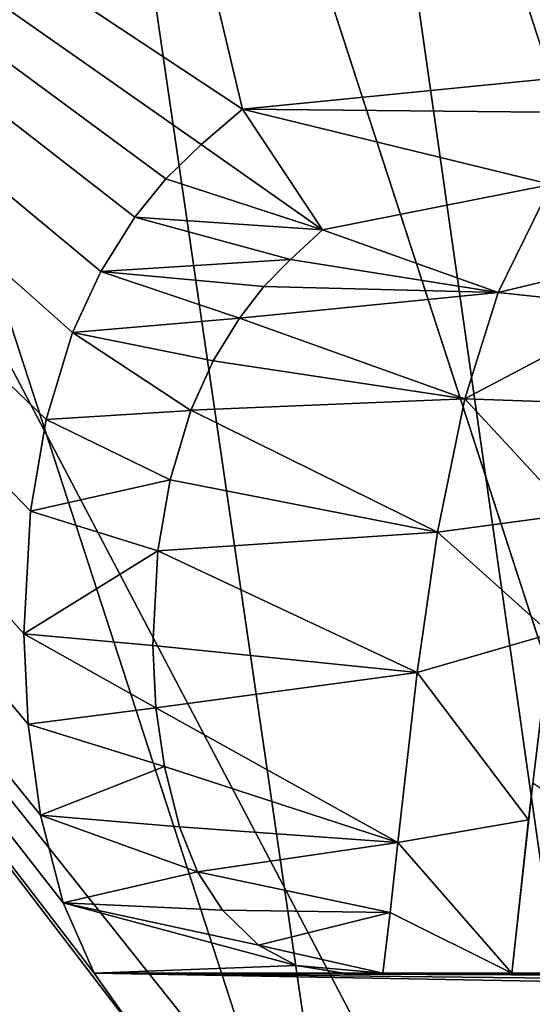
# Model space of a CAD drawing. Header units: millimetres. Extents: x -50 to 50, y -120 to 419.
# Tile 164 of 241: x -16.98 to -15.53, y 294.4 to 297.18. Entities that reach past the tile are written whole.
import ezdxf

# ---------------------------------------------------------------- set-up
doc = ezdxf.new("R2010")
doc.units = ezdxf.units.MM
doc.header["$LTSCALE"] = 81.481481
for name, color, linetype in [('117', 7, 'CONTINUOUS'), ('118', 7, 'CONTINUOUS'), ('119', 7, 'CONTINUOUS'), ('133', 7, 'CONTINUOUS'), ('135', 7, 'CONTINUOUS'), ('139', 7, 'CONTINUOUS'), ('141', 7, 'CONTINUOUS'), ('142', 7, 'CONTINUOUS'), ('146', 7, 'CONTINUOUS'), ('147', 7, 'CONTINUOUS'), ('149', 7, 'CONTINUOUS'), ('151', 7, 'CONTINUOUS'), ('153', 7, 'CONTINUOUS'), ('156', 7, 'CONTINUOUS'), ('158', 7, 'CONTINUOUS'), ('159', 7, 'CONTINUOUS'), ('2003', 7, 'CONTINUOUS'), ('2004', 7, 'CONTINUOUS'), ('2005', 7, 'CONTINUOUS'), ('2008', 7, 'CONTINUOUS'), ('2010', 7, 'CONTINUOUS'), ('2088', 7, 'CONTINUOUS'), ('2089', 7, 'CONTINUOUS'), ('2090', 7, 'CONTINUOUS'), ('2091', 7, 'CONTINUOUS'), ('2092', 7, 'CONTINUOUS'), ('2093', 7, 'CONTINUOUS'), ('2094', 7, 'CONTINUOUS'), ('2095', 7, 'CONTINUOUS'), ('2096', 7, 'CONTINUOUS'), ('2097', 7, 'CONTINUOUS'), ('2098', 7, 'CONTINUOUS'), ('2099', 7, 'CONTINUOUS'), ('2100', 7, 'CONTINUOUS'), ('2101', 7, 'CONTINUOUS'), ('2102', 7, 'CONTINUOUS'), ('2103', 7, 'CONTINUOUS'), ('2104', 7, 'CONTINUOUS'), ('2105', 7, 'CONTINUOUS'), ('2106', 7, 'CONTINUOUS'), ('2107', 7, 'CONTINUOUS'), ('2108', 7, 'CONTINUOUS'), ('2133', 7, 'CONTINUOUS'), ('2134', 7, 'CONTINUOUS'), ('2343', 7, 'CONTINUOUS'), ('2344', 7, 'CONTINUOUS'), ('2381', 7, 'CONTINUOUS'), ('2382', 7, 'CONTINUOUS'), ('2385', 7, 'CONTINUOUS'), ('2425', 7, 'CONTINUOUS')]:
    doc.layers.add(name, color=color, linetype=linetype)

msp = doc.modelspace()

# ---------------------------------------------------------------- linework, layer by layer
at = {"layer": '117', "linetype": 'CONTINUOUS'}
for points in [[(-16.9894, 287.6565), (-21, 300), (-13.3083, 290.3309), (-16.9894, 287.6565)], [(-13.3083, 290.3309), (-21, 300), (-16.45, 300), (-13.3083, 290.3309)]]:
    msp.add_3dface(points, dxfattribs=at)
at = {"layer": '118', "linetype": 'CONTINUOUS'}
for points in [[(-16.25, 300, 2.3), (-13.1465, 290.4485, 2.3), (-16.25, 300, 0.2), (-16.25, 300, 2.3)], [(-16.25, 300, 0.2), (-13.1465, 290.4485, 2.3), (-13.1465, 290.4485, 0.2), (-16.25, 300, 0.2)]]:
    msp.add_3dface(points, dxfattribs=at)
at = {"layer": '119', "linetype": 'CONTINUOUS'}
msp.add_3dface([(-20.5, 300, 2.5), (-17.1916, 287.5096, 2.5), (-16.5848, 287.9504, 2.5), (-20.5, 300, 2.5)], dxfattribs=at)
at = {"layer": '133', "linetype": 'CONTINUOUS'}
for points in [[(-16.25, 300, 2.3), (-16.45, 300, 2.5), (-13.3083, 290.3309, 2.5), (-16.25, 300, 2.3)], [(-13.1465, 290.4485, 2.3), (-16.25, 300, 2.3), (-13.3083, 290.3309, 2.5), (-13.1465, 290.4485, 2.3)]]:
    msp.add_3dface(points, dxfattribs=at)
at = {"layer": '135', "linetype": 'CONTINUOUS'}
for points in [[(-13.3083, 290.3309), (-16.45, 300), (-13.1465, 290.4485, 0.2), (-13.3083, 290.3309)], [(-16.45, 300), (-16.25, 300, 0.2), (-13.1465, 290.4485, 0.2), (-16.45, 300)]]:
    msp.add_3dface(points, dxfattribs=at)
at = {"layer": '139', "linetype": 'CONTINUOUS'}
for points in [[(-20.8, 300, 37.5), (-16.8275, 287.774, 37.5), (-19.2, 300, 37.5), (-20.8, 300, 37.5)], [(-19.2, 300, 37.5), (-16.8275, 287.774, 37.5), (-15.5331, 288.7145, 37.5), (-19.2, 300, 37.5)]]:
    msp.add_3dface(points, dxfattribs=at)
at = {"layer": '141', "linetype": 'CONTINUOUS'}
for points in [[(-13.3083, 290.3309, 2.5), (-16.45, 300, 2.5), (-12.9444, 290.5956, 2.5), (-13.3083, 290.3309, 2.5)], [(-16.45, 300, 2.5), (-16, 300, 2.5), (-12.9444, 290.5956, 2.5), (-16.45, 300, 2.5)]]:
    msp.add_3dface(points, dxfattribs=at)
at = {"layer": '142', "linetype": 'CONTINUOUS'}
for points in [[(-12.9444, 290.5956, 2.5), (-16, 300, 2.5), (-12.9443, 290.5954), (-12.9444, 290.5956, 2.5)], [(-16, 300, 2.5), (-16, 300), (-12.9443, 290.5954), (-16, 300, 2.5)]]:
    msp.add_3dface(points, dxfattribs=at)
at = {"layer": '146', "linetype": 'CONTINUOUS'}
for points in [[(-19, 300, 6.8), (-19, 300, 37.3), (-15.3713, 288.8321, 37.3), (-19, 300, 6.8)], [(-15.3713, 288.8321, 6.8), (-19, 300, 6.8), (-15.3713, 288.8321, 37.3), (-15.3713, 288.8321, 6.8)]]:
    msp.add_3dface(points, dxfattribs=at)
at = {"layer": '147', "linetype": 'CONTINUOUS'}
for points in [[(-18.2, 300, 6), (-14.7246, 289.303, 6), (-16.25, 300, 6), (-18.2, 300, 6)], [(-16.25, 300, 6), (-14.7246, 289.303, 6), (-13.1466, 290.4486, 6), (-16.25, 300, 6)]]:
    msp.add_3dface(points, dxfattribs=at)
at = {"layer": '149', "linetype": 'CONTINUOUS'}
for points in [[(-19, 300, 6.8), (-15.3713, 288.8321, 6.8), (-18.7657, 300, 6.2343), (-19, 300, 6.8)], [(-15.3713, 288.8321, 6.8), (-16.2516, 290.6172, 6.2343), (-18.7657, 300, 6.2343), (-15.3713, 288.8321, 6.8)], [(-16.2516, 290.6172, 6.2343), (-18.2, 300, 6), (-18.7657, 300, 6.2343), (-16.2516, 290.6172, 6.2343)], [(-14.7246, 289.303, 6), (-18.2, 300, 6), (-16.2516, 290.6172, 6.2343), (-14.7246, 289.303, 6)]]:
    msp.add_3dface(points, dxfattribs=at)
at = {"layer": '151', "linetype": 'CONTINUOUS'}
msp.add_3dface([(-16.9893, 287.6565, 37.3), (-16.8275, 287.774, 37.5), (-20.8, 300, 37.5), (-16.9893, 287.6565, 37.3)], dxfattribs=at)
at = {"layer": '153', "linetype": 'CONTINUOUS'}
for points in [[(-19.2, 300, 37.5), (-15.5331, 288.7145, 37.5), (-19, 300, 37.3), (-19.2, 300, 37.5)], [(-19, 300, 37.3), (-15.5331, 288.7145, 37.5), (-15.3713, 288.8321, 37.3), (-19, 300, 37.3)]]:
    msp.add_3dface(points, dxfattribs=at)
at = {"layer": '156', "linetype": 'CONTINUOUS'}
for points in [[(-20.5, 300, 2.5), (-16.5848, 287.9504, 2.5), (-21, 300, 3), (-20.5, 300, 2.5)], [(-21, 300, 3), (-16.5848, 287.9504, 2.5), (-16.9893, 287.6565, 3), (-21, 300, 3)]]:
    msp.add_3dface(points, dxfattribs=at)
at = {"layer": '158', "linetype": 'CONTINUOUS'}
msp.add_3dface([(-14.25, 300, 4), (-16.25, 300, 6), (-13.1466, 290.4486, 6), (-14.25, 300, 4)], dxfattribs=at)
at = {"layer": '159', "linetype": 'CONTINUOUS'}
for points in [[(-12.9443, 290.5954), (-16, 300), (-11.5285, 291.6241), (-12.9443, 290.5954)], [(-16, 300), (-14.25, 300), (-11.5285, 291.6241), (-16, 300)]]:
    msp.add_3dface(points, dxfattribs=at)
at = {"layer": '2003', "linetype": 'CONTINUOUS'}
for points in [[(-17, 300, 4), (-17, 300, 2.5), (-13.7533, 290.0076, 2.5), (-17, 300, 4)], [(-13.7533, 290.0077, 4), (-17, 300, 4), (-13.7533, 290.0076, 2.5), (-13.7533, 290.0077, 4)]]:
    msp.add_3dface(points, dxfattribs=at)
at = {"layer": '2004', "linetype": 'CONTINUOUS'}
for points in [[(-17, 300, 4), (-13.7533, 290.0077, 4), (-19, 300, 4), (-17, 300, 4)], [(-19, 300, 4), (-13.7533, 290.0077, 4), (-15.3714, 288.8322, 4), (-19, 300, 4)]]:
    msp.add_3dface(points, dxfattribs=at)
at = {"layer": '2005', "linetype": 'CONTINUOUS'}
for points in [[(-19, 300, 4), (-15.3714, 288.8322, 4), (-19, 300, 2.5), (-19, 300, 4)], [(-19, 300, 2.5), (-15.3714, 288.8322, 4), (-15.3713, 288.8321, 2.5), (-19, 300, 2.5)]]:
    msp.add_3dface(points, dxfattribs=at)
at = {"layer": '2008', "linetype": 'CONTINUOUS'}
for points in [[(-17, 300, 2.5), (-19, 300, 2.5), (-15.3713, 288.8321, 2.5), (-17, 300, 2.5)], [(-13.7533, 290.0076, 2.5), (-17, 300, 2.5), (-15.3713, 288.8321, 2.5), (-13.7533, 290.0076, 2.5)]]:
    msp.add_3dface(points, dxfattribs=at)
at = {"layer": '2010', "linetype": 'CONTINUOUS'}
for points in [[(-19.0125, 286.1879, 71), (23.5, 300, 71), (-23.5, 300, 71), (-19.0125, 286.1879, 71)], [(19.0125, 286.1879, 71), (23.5, 300, 71), (-19.0125, 286.1879, 71), (19.0125, 286.1879, 71)]]:
    msp.add_3dface(points, dxfattribs=at)
at = {"layer": '2088', "linetype": 'CONTINUOUS'}
for points in [[(-16.6376, 294.3025, 69), (-16.7675, 294.4859, 69), (-16.6376, 294.3025, 68.5), (-16.6376, 294.3025, 69)], [(-16.6376, 294.3025, 68.5), (-16.7675, 294.4859, 69), (-16.7675, 294.4859, 68.5), (-16.6376, 294.3025, 68.5)]]:
    msp.add_3dface(points, dxfattribs=at)
at = {"layer": '2089', "linetype": 'CONTINUOUS'}
for points in [[(-16.8546, 294.6845, 69), (-16.9188, 294.9311, 69), (-16.8546, 294.6844, 68.5), (-16.8546, 294.6845, 69)], [(-16.8546, 294.6844, 68.5), (-16.9188, 294.9311, 69), (-16.9188, 294.9311, 68.5), (-16.8546, 294.6844, 68.5)], [(-16.7675, 294.4859, 68.5), (-16.7675, 294.4859, 69), (-16.8546, 294.6845, 69), (-16.7675, 294.4859, 68.5)], [(-16.7675, 294.4859, 68.5), (-16.8546, 294.6845, 69), (-16.8546, 294.6844, 68.5), (-16.7675, 294.4859, 68.5)]]:
    msp.add_3dface(points, dxfattribs=at)
at = {"layer": '2090', "linetype": 'CONTINUOUS'}
for points in [[(-16.954, 295.1879, 69), (-16.9656, 295.4433, 69), (-16.954, 295.1879, 68.5), (-16.954, 295.1879, 69)], [(-16.954, 295.1879, 68.5), (-16.9656, 295.4433, 69), (-16.9656, 295.4433, 68.5), (-16.954, 295.1879, 68.5)], [(-16.9188, 294.9311, 68.5), (-16.9188, 294.9311, 69), (-16.954, 295.1879, 69), (-16.9188, 294.9311, 68.5)], [(-16.9188, 294.9311, 68.5), (-16.954, 295.1879, 69), (-16.954, 295.1879, 68.5), (-16.9188, 294.9311, 68.5)]]:
    msp.add_3dface(points, dxfattribs=at)
at = {"layer": '2091', "linetype": 'CONTINUOUS'}
for points in [[(-16.9473, 295.7887, 69), (-16.9025, 296.0479, 69), (-16.9473, 295.7886, 68.5), (-16.9473, 295.7887, 69)], [(-16.9473, 295.7886, 68.5), (-16.9025, 296.0479, 69), (-16.9025, 296.0479, 68.5), (-16.9473, 295.7886, 68.5)], [(-16.9656, 295.4433, 68.5), (-16.9656, 295.4433, 69), (-16.9473, 295.7887, 69), (-16.9656, 295.4433, 68.5)], [(-16.9656, 295.4433, 68.5), (-16.9473, 295.7887, 69), (-16.9473, 295.7886, 68.5), (-16.9656, 295.4433, 68.5)]]:
    msp.add_3dface(points, dxfattribs=at)
at = {"layer": '2092', "linetype": 'CONTINUOUS'}
for points in [[(-16.8289, 296.2928, 69), (-16.749, 296.4655, 69), (-16.829, 296.2926, 68.5), (-16.8289, 296.2928, 69)], [(-16.829, 296.2926, 68.5), (-16.749, 296.4655, 69), (-16.749, 296.4655, 68.5), (-16.829, 296.2926, 68.5)], [(-16.9025, 296.0479, 68.5), (-16.9025, 296.0479, 69), (-16.8289, 296.2928, 69), (-16.9025, 296.0479, 68.5)], [(-16.9025, 296.0479, 68.5), (-16.8289, 296.2928, 69), (-16.829, 296.2926, 68.5), (-16.9025, 296.0479, 68.5)]]:
    msp.add_3dface(points, dxfattribs=at)
at = {"layer": '2093', "linetype": 'CONTINUOUS'}
for points in [[(-16.6526, 296.6185, 69), (-16.5653, 296.7266, 69), (-16.6527, 296.6183, 68.5), (-16.6526, 296.6185, 69)], [(-16.6527, 296.6183, 68.5), (-16.5653, 296.7266, 69), (-16.5653, 296.7266, 68.5), (-16.6527, 296.6183, 68.5)], [(-16.749, 296.4655, 68.5), (-16.749, 296.4655, 69), (-16.6526, 296.6185, 69), (-16.749, 296.4655, 68.5)], [(-16.749, 296.4655, 68.5), (-16.6526, 296.6185, 69), (-16.6527, 296.6183, 68.5), (-16.749, 296.4655, 68.5)]]:
    msp.add_3dface(points, dxfattribs=at)
at = {"layer": '2094', "linetype": 'CONTINUOUS'}
for points in [[(-16.4661, 296.8233, 69), (-16.3494, 296.9233, 69), (-16.4662, 296.8233, 68.5), (-16.4661, 296.8233, 69)], [(-16.4662, 296.8233, 68.5), (-16.3494, 296.9233, 69), (-16.3494, 296.9233, 68.5), (-16.4662, 296.8233, 68.5)], [(-16.5653, 296.7266, 68.5), (-16.5653, 296.7266, 69), (-16.4661, 296.8233, 69), (-16.5653, 296.7266, 68.5)], [(-16.5653, 296.7266, 68.5), (-16.4661, 296.8233, 69), (-16.4662, 296.8233, 68.5), (-16.5653, 296.7266, 68.5)]]:
    msp.add_3dface(points, dxfattribs=at)
at = {"layer": '2095', "linetype": 'CONTINUOUS'}
for points in [[(-16.3494, 296.9233, 68.5), (-16.3494, 296.9233, 69), (-16.1238, 296.5822, 68.5), (-16.3494, 296.9233, 68.5)], [(-16.1238, 296.5822, 68.5), (-16.3494, 296.9233, 69), (-16.1238, 296.5822, 69), (-16.1238, 296.5822, 68.5)]]:
    msp.add_3dface(points, dxfattribs=at)
at = {"layer": '2096', "linetype": 'CONTINUOUS'}
for points in [[(-16.1238, 296.5822, 68.5), (-16.2142, 296.4987, 69), (-16.2143, 296.4987, 68.5), (-16.1238, 296.5822, 68.5)], [(-16.1238, 296.5822, 68.5), (-16.1238, 296.5822, 69), (-16.2142, 296.4987, 69), (-16.1238, 296.5822, 68.5)], [(-16.2142, 296.4987, 69), (-16.2887, 296.4225, 69), (-16.2143, 296.4987, 68.5), (-16.2142, 296.4987, 69)], [(-16.2143, 296.4987, 68.5), (-16.2887, 296.4225, 69), (-16.2887, 296.4225, 68.5), (-16.2143, 296.4987, 68.5)]]:
    msp.add_3dface(points, dxfattribs=at)
at = {"layer": '2097', "linetype": 'CONTINUOUS'}
for points in [[(-16.2887, 296.4225, 68.5), (-16.3574, 296.3338, 69), (-16.3575, 296.3337, 68.5), (-16.2887, 296.4225, 68.5)], [(-16.2887, 296.4225, 68.5), (-16.2887, 296.4225, 69), (-16.3574, 296.3338, 69), (-16.2887, 296.4225, 68.5)], [(-16.3574, 296.3338, 69), (-16.4319, 296.2135, 69), (-16.3575, 296.3337, 68.5), (-16.3574, 296.3338, 69)], [(-16.3575, 296.3337, 68.5), (-16.4319, 296.2135, 69), (-16.4319, 296.2135, 68.5), (-16.3575, 296.3337, 68.5)]]:
    msp.add_3dface(points, dxfattribs=at)
at = {"layer": '2098', "linetype": 'CONTINUOUS'}
for points in [[(-16.4319, 296.2135, 68.5), (-16.4319, 296.2135, 69), (-16.4946, 296.0735, 69), (-16.4319, 296.2135, 68.5)], [(-16.4319, 296.2135, 68.5), (-16.4946, 296.0735, 69), (-16.4946, 296.0733, 68.5), (-16.4319, 296.2135, 68.5)], [(-16.4946, 296.0735, 69), (-16.553, 295.8779, 69), (-16.4946, 296.0733, 68.5), (-16.4946, 296.0735, 69)], [(-16.4946, 296.0733, 68.5), (-16.553, 295.8779, 69), (-16.553, 295.8779, 68.5), (-16.4946, 296.0733, 68.5)]]:
    msp.add_3dface(points, dxfattribs=at)
at = {"layer": '2099', "linetype": 'CONTINUOUS'}
for points in [[(-16.553, 295.8779, 68.5), (-16.553, 295.8779, 69), (-16.5883, 295.677, 69), (-16.553, 295.8779, 68.5)], [(-16.553, 295.8779, 68.5), (-16.5883, 295.677, 69), (-16.5883, 295.6768, 68.5), (-16.553, 295.8779, 68.5)], [(-16.5883, 295.677, 69), (-16.6025, 295.4102, 69), (-16.5883, 295.6768, 68.5), (-16.5883, 295.677, 69)], [(-16.5883, 295.6768, 68.5), (-16.6025, 295.4102, 69), (-16.6025, 295.4102, 68.5), (-16.5883, 295.6768, 68.5)]]:
    msp.add_3dface(points, dxfattribs=at)
at = {"layer": '2100', "linetype": 'CONTINUOUS'}
for points in [[(-16.6025, 295.4102, 68.5), (-16.6025, 295.4102, 69), (-16.5939, 295.2345, 69), (-16.6025, 295.4102, 68.5)], [(-16.6025, 295.4102, 68.5), (-16.5939, 295.2345, 69), (-16.5939, 295.2345, 68.5), (-16.6025, 295.4102, 68.5)], [(-16.5939, 295.2345, 69), (-16.5695, 295.0691, 69), (-16.5939, 295.2345, 68.5), (-16.5939, 295.2345, 69)], [(-16.5939, 295.2345, 68.5), (-16.5695, 295.0691, 69), (-16.5695, 295.0691, 68.5), (-16.5939, 295.2345, 68.5)]]:
    msp.add_3dface(points, dxfattribs=at)
at = {"layer": '2101', "linetype": 'CONTINUOUS'}
for points in [[(-16.5695, 295.0691, 68.5), (-16.5695, 295.0691, 69), (-16.5266, 294.8984, 69), (-16.5695, 295.0691, 68.5)], [(-16.5695, 295.0691, 68.5), (-16.5266, 294.8984, 69), (-16.5266, 294.8984, 68.5), (-16.5695, 295.0691, 68.5)], [(-16.5266, 294.8984, 69), (-16.4759, 294.772, 69), (-16.5266, 294.8984, 68.5), (-16.5266, 294.8984, 69)], [(-16.5266, 294.8984, 68.5), (-16.4759, 294.772, 69), (-16.4759, 294.772, 68.5), (-16.5266, 294.8984, 68.5)]]:
    msp.add_3dface(points, dxfattribs=at)
at = {"layer": '2102', "linetype": 'CONTINUOUS'}
for points in [[(-16.4759, 294.772, 68.5), (-16.4759, 294.772, 69), (-16.4059, 294.6639, 69), (-16.4759, 294.772, 68.5)], [(-16.4759, 294.772, 68.5), (-16.4059, 294.6639, 69), (-16.4059, 294.6639, 68.5), (-16.4759, 294.772, 68.5)], [(-16.4059, 294.6639, 69), (-16.304, 294.5646, 69), (-16.4059, 294.6639, 68.5), (-16.4059, 294.6639, 69)], [(-16.4059, 294.6639, 68.5), (-16.304, 294.5646, 69), (-16.304, 294.5646, 68.5), (-16.4059, 294.6639, 68.5)]]:
    msp.add_3dface(points, dxfattribs=at)
at = {"layer": '2103', "linetype": 'CONTINUOUS'}
for points in [[(-16.304, 294.5646, 68.5), (-16.304, 294.5646, 69), (-16.198, 294.5072, 69), (-16.304, 294.5646, 68.5)], [(-16.304, 294.5646, 68.5), (-16.198, 294.5072, 69), (-16.198, 294.5072, 68.5), (-16.304, 294.5646, 68.5)], [(-16.198, 294.5072, 69), (-16.0633, 294.4859, 69), (-16.198, 294.5072, 68.5), (-16.198, 294.5072, 69)], [(-16.198, 294.5072, 68.5), (-16.0633, 294.4859, 69), (-16.0633, 294.4859, 68.5), (-16.198, 294.5072, 68.5)]]:
    msp.add_3dface(points, dxfattribs=at)
at = {"layer": '2104', "linetype": 'CONTINUOUS'}
for points in [[(-16.0633, 294.4859, 68.5), (-16.0633, 294.4859, 69), (-15.9532, 294.4859, 68.5), (-16.0633, 294.4859, 68.5)], [(-15.9532, 294.4859, 68.5), (-16.0633, 294.4859, 69), (-15.9532, 294.4859, 69), (-15.9532, 294.4859, 68.5)]]:
    msp.add_3dface(points, dxfattribs=at)
at = {"layer": '2105', "linetype": 'CONTINUOUS'}
for points in [[(-15.9332, 294.6569, 69), (-15.9113, 294.8542, 69), (-15.9332, 294.657, 68.5), (-15.9332, 294.6569, 69)], [(-15.9332, 294.657, 68.5), (-15.9113, 294.8542, 69), (-15.9113, 294.8542, 68.5), (-15.9332, 294.657, 68.5)], [(-15.9532, 294.4859, 68.5), (-15.9332, 294.6569, 69), (-15.9332, 294.657, 68.5), (-15.9532, 294.4859, 68.5)], [(-15.9532, 294.4859, 68.5), (-15.9532, 294.4859, 69), (-15.9332, 294.6569, 69), (-15.9532, 294.4859, 68.5)]]:
    msp.add_3dface(points, dxfattribs=at)
at = {"layer": '2106', "linetype": 'CONTINUOUS'}
for points in [[(-15.8565, 295.3337, 69), (-15.7996, 295.7294, 69), (-15.8565, 295.3335, 68.5), (-15.8565, 295.3337, 69)], [(-15.8565, 295.3335, 68.5), (-15.7996, 295.7294, 69), (-15.7996, 295.7294, 68.5), (-15.8565, 295.3335, 68.5)], [(-15.9113, 294.8542, 68.5), (-15.9113, 294.8542, 69), (-15.8565, 295.3337, 69), (-15.9113, 294.8542, 68.5)], [(-15.9113, 294.8542, 68.5), (-15.8565, 295.3337, 69), (-15.8565, 295.3335, 68.5), (-15.9113, 294.8542, 68.5)]]:
    msp.add_3dface(points, dxfattribs=at)
at = {"layer": '2107', "linetype": 'CONTINUOUS'}
for points in [[(-15.7219, 296.1057, 69), (-15.6286, 296.4061, 69), (-15.7219, 296.1057, 68.5), (-15.7219, 296.1057, 69)], [(-15.7219, 296.1057, 68.5), (-15.6286, 296.4061, 69), (-15.6286, 296.4061, 68.5), (-15.7219, 296.1057, 68.5)], [(-15.7996, 295.7294, 68.5), (-15.7996, 295.7294, 69), (-15.7219, 296.1057, 69), (-15.7996, 295.7294, 68.5)], [(-15.7996, 295.7294, 68.5), (-15.7219, 296.1057, 69), (-15.7219, 296.1057, 68.5), (-15.7996, 295.7294, 68.5)]]:
    msp.add_3dface(points, dxfattribs=at)
at = {"layer": '2108', "linetype": 'CONTINUOUS'}
for points in [[(-15.6286, 296.4061, 68.5), (-15.6286, 296.4061, 69), (-15.4784, 296.711, 69), (-15.6286, 296.4061, 68.5)], [(-15.6286, 296.4061, 68.5), (-15.4784, 296.711, 69), (-15.4784, 296.711, 68.5), (-15.6286, 296.4061, 68.5)]]:
    msp.add_3dface(points, dxfattribs=at)
at = {"layer": '2133', "linetype": 'CONTINUOUS'}
for points in [[(-15.4801, 295.4433, 68.5), (-15.5309, 295.0225, 69), (-15.5425, 294.9181, 68.5), (-15.4801, 295.4433, 68.5)], [(-15.5309, 295.0225, 69), (-15.5901, 294.4859, 69), (-15.5425, 294.9181, 68.5), (-15.5309, 295.0225, 69)], [(-15.5425, 294.9181, 68.5), (-15.5901, 294.4859, 69), (-15.5901, 294.4859, 68.5), (-15.5425, 294.9181, 68.5)]]:
    msp.add_3dface(points, dxfattribs=at)
at = {"layer": '2134', "linetype": 'CONTINUOUS'}
for points in [[(-14.7263, 294.4859, 69), (-14.7263, 294.4859, 68.5), (-15.5901, 294.4859, 68.5), (-14.7263, 294.4859, 69)], [(-15.5901, 294.4859, 69), (-14.7263, 294.4859, 69), (-15.5901, 294.4859, 68.5), (-15.5901, 294.4859, 69)]]:
    msp.add_3dface(points, dxfattribs=at)
at = {"layer": '2343', "linetype": 'CONTINUOUS'}
for points in [[(-7.2559, 295.5726, 67.5), (-16.9061, 285.9223, 67.5), (-7.6798, 295.7177, 68.7073), (-7.2559, 295.5726, 67.5)], [(-16.9061, 285.9223, 67.5), (-8.2485, 295.287, 69), (-7.6798, 295.7177, 68.7073), (-16.9061, 285.9223, 67.5)], [(-8.2485, 295.287, 69), (-16.9061, 285.9223, 67.5), (-16.5114, 287.0241, 69), (-8.2485, 295.287, 69)]]:
    msp.add_3dface(points, dxfattribs=at)
at = {"layer": '2344', "linetype": 'CONTINUOUS'}
msp.add_3dface([(-7.2559, 295.5726, 67.5), (-14.0777, 283.0939, 67.5), (-16.9061, 285.9223, 67.5), (-7.2559, 295.5726, 67.5)], dxfattribs=at)
at = {"layer": '2381', "linetype": 'CONTINUOUS'}
for points in [[(-16.7675, 294.4859, 69), (-16.6376, 294.3025, 69), (-21, 300, 69), (-16.7675, 294.4859, 69)], [(-16.8546, 294.6845, 69), (-16.7675, 294.4859, 69), (-21, 300, 69), (-16.8546, 294.6845, 69)], [(-21, 300, 69), (-16.6376, 294.3025, 69), (-19.8447, 293.1306, 69), (-21, 300, 69)], [(-16.9188, 294.9311, 69), (-16.8546, 294.6845, 69), (-21, 300, 69), (-16.9188, 294.9311, 69)], [(-16.954, 295.1879, 69), (-16.9188, 294.9311, 69), (-21, 300, 69), (-16.954, 295.1879, 69)], [(-16.9656, 295.4433, 69), (-16.954, 295.1879, 69), (-21, 300, 69), (-16.9656, 295.4433, 69)], [(-16.9473, 295.7887, 69), (-16.9656, 295.4433, 69), (-21, 300, 69), (-16.9473, 295.7887, 69)], [(-16.9025, 296.0479, 69), (-16.9473, 295.7887, 69), (-21, 300, 69), (-16.9025, 296.0479, 69)], [(-16.8289, 296.2928, 69), (-16.9025, 296.0479, 69), (-21, 300, 69), (-16.8289, 296.2928, 69)], [(-16.749, 296.4655, 69), (-16.8289, 296.2928, 69), (-21, 300, 69), (-16.749, 296.4655, 69)], [(-16.6526, 296.6185, 69), (-16.749, 296.4655, 69), (-21, 300, 69), (-16.6526, 296.6185, 69)], [(-16.5653, 296.7266, 69), (-16.6526, 296.6185, 69), (-21, 300, 69), (-16.5653, 296.7266, 69)], [(-16.4661, 296.8233, 69), (-16.5653, 296.7266, 69), (-21, 300, 69), (-16.4661, 296.8233, 69)], [(-16.3494, 296.9233, 69), (-16.4661, 296.8233, 69), (-21, 300, 69), (-16.3494, 296.9233, 69)], [(-21, 300, 69), (-16.553, 297.7816, 69), (-16.3494, 296.9233, 69), (-21, 300, 69)], [(-16.2749, 299.5722, 69), (-16.0798, 299.8009, 69), (-8.2485, 295.287, 69), (-16.2749, 299.5722, 69)], [(-16.0798, 299.8009, 69), (-14, 299.8009, 69), (-8.2485, 295.287, 69), (-16.0798, 299.8009, 69)], [(-16.4374, 299.3277, 69), (-16.2749, 299.5722, 69), (-8.2485, 295.287, 69), (-16.4374, 299.3277, 69)], [(-14, 298.1118, 69), (-16.4374, 299.3277, 69), (-8.2485, 295.287, 69), (-14, 298.1118, 69)], [(-16.553, 297.7816, 69), (-16.3655, 297.7007, 69), (-15.0882, 297.0485, 69), (-16.553, 297.7816, 69)], [(-15.0882, 297.0485, 69), (-16.3494, 296.9233, 69), (-16.553, 297.7816, 69), (-15.0882, 297.0485, 69)], [(-16.3655, 297.7007, 69), (-16.0798, 297.6661, 69), (-14.7868, 297.0994, 69), (-16.3655, 297.7007, 69)], [(-16.3655, 297.7007, 69), (-14.7868, 297.0994, 69), (-15.0882, 297.0485, 69), (-16.3655, 297.7007, 69)], [(-16.0798, 297.6661, 69), (-14, 297.6661, 69), (-8.2485, 295.287, 69), (-16.0798, 297.6661, 69)], [(-14.7868, 297.0994, 69), (-16.0798, 297.6661, 69), (-14.5203, 297.0675, 69), (-14.7868, 297.0994, 69)], [(-14.5203, 297.0675, 69), (-16.0798, 297.6661, 69), (-8.2485, 295.287, 69), (-14.5203, 297.0675, 69)], [(-15.3095, 296.9123, 69), (-16.3494, 296.9233, 69), (-15.0882, 297.0485, 69), (-15.3095, 296.9123, 69)], [(-16.1238, 296.5822, 69), (-16.3494, 296.9233, 69), (-15.4784, 296.711, 69), (-16.1238, 296.5822, 69)], [(-16.3494, 296.9233, 69), (-15.3095, 296.9123, 69), (-15.4784, 296.711, 69), (-16.3494, 296.9233, 69)], [(-15.6286, 296.4061, 69), (-16.1238, 296.5822, 69), (-15.4784, 296.711, 69), (-15.6286, 296.4061, 69)], [(-16.2142, 296.4987, 69), (-16.1238, 296.5822, 69), (-15.6286, 296.4061, 69), (-16.2142, 296.4987, 69)], [(-16.2887, 296.4225, 69), (-16.2142, 296.4987, 69), (-15.6286, 296.4061, 69), (-16.2887, 296.4225, 69)], [(-16.3574, 296.3338, 69), (-16.2887, 296.4225, 69), (-15.6286, 296.4061, 69), (-16.3574, 296.3338, 69)], [(-16.3574, 296.3338, 69), (-15.6286, 296.4061, 69), (-15.7219, 296.1057, 69), (-16.3574, 296.3338, 69)], [(-16.4319, 296.2135, 69), (-16.3574, 296.3338, 69), (-15.7219, 296.1057, 69), (-16.4319, 296.2135, 69)], [(-16.4946, 296.0735, 69), (-16.4319, 296.2135, 69), (-15.7219, 296.1057, 69), (-16.4946, 296.0735, 69)], [(-15.7996, 295.7294, 69), (-16.4946, 296.0735, 69), (-15.7219, 296.1057, 69), (-15.7996, 295.7294, 69)], [(-16.553, 295.8779, 69), (-16.4946, 296.0735, 69), (-15.7996, 295.7294, 69), (-16.553, 295.8779, 69)], [(-16.5883, 295.677, 69), (-16.553, 295.8779, 69), (-15.7996, 295.7294, 69), (-16.5883, 295.677, 69)], [(-16.5883, 295.677, 69), (-15.7996, 295.7294, 69), (-15.8565, 295.3337, 69), (-16.5883, 295.677, 69)], [(-16.6025, 295.4102, 69), (-16.5883, 295.677, 69), (-15.8565, 295.3337, 69), (-16.6025, 295.4102, 69)], [(-16.5939, 295.2345, 69), (-16.6025, 295.4102, 69), (-15.8565, 295.3337, 69), (-16.5939, 295.2345, 69)], [(-15.9113, 294.8542, 69), (-16.5939, 295.2345, 69), (-15.8565, 295.3337, 69), (-15.9113, 294.8542, 69)], [(-14, 293.9907, 69), (-8.2485, 295.287, 69), (-16.5114, 287.0241, 69), (-14, 293.9907, 69)], [(-16.5695, 295.0691, 69), (-16.5939, 295.2345, 69), (-15.9113, 294.8542, 69), (-16.5695, 295.0691, 69)], [(-16.5266, 294.8984, 69), (-16.5695, 295.0691, 69), (-15.9113, 294.8542, 69), (-16.5266, 294.8984, 69)], [(-16.4759, 294.772, 69), (-16.5266, 294.8984, 69), (-15.9113, 294.8542, 69), (-16.4759, 294.772, 69)], [(-16.4759, 294.772, 69), (-15.9113, 294.8542, 69), (-15.9332, 294.6569, 69), (-16.4759, 294.772, 69)], [(-16.4059, 294.6639, 69), (-16.4759, 294.772, 69), (-15.9332, 294.6569, 69), (-16.4059, 294.6639, 69)], [(-16.304, 294.5646, 69), (-16.4059, 294.6639, 69), (-15.9332, 294.6569, 69), (-16.304, 294.5646, 69)], [(-15.9532, 294.4859, 69), (-16.304, 294.5646, 69), (-15.9332, 294.6569, 69), (-15.9532, 294.4859, 69)], [(-16.198, 294.5072, 69), (-16.304, 294.5646, 69), (-15.9532, 294.4859, 69), (-16.198, 294.5072, 69)], [(-16.0633, 294.4859, 69), (-16.198, 294.5072, 69), (-15.9532, 294.4859, 69), (-16.0633, 294.4859, 69)]]:
    msp.add_3dface(points, dxfattribs=at)
at = {"layer": '2382', "linetype": 'CONTINUOUS'}
msp.add_3dface([(-14.7263, 294.4859, 69), (-15.5901, 294.4859, 69), (-15.5309, 295.0225, 69), (-14.7263, 294.4859, 69)], dxfattribs=at)
at = {"layer": '2385', "linetype": 'CONTINUOUS'}
for points in [[(-16.4662, 296.8233, 68.5), (-16.3494, 296.9233, 68.5), (-16.1238, 296.5822, 68.5), (-16.4662, 296.8233, 68.5)], [(-16.5653, 296.7266, 68.5), (-16.4662, 296.8233, 68.5), (-16.1238, 296.5822, 68.5), (-16.5653, 296.7266, 68.5)], [(-16.6527, 296.6183, 68.5), (-16.5653, 296.7266, 68.5), (-16.1238, 296.5822, 68.5), (-16.6527, 296.6183, 68.5)], [(-15.6286, 296.4061, 68.5), (-15.4784, 296.711, 68.5), (-15.1224, 296.5272, 68.5), (-15.6286, 296.4061, 68.5)], [(-16.749, 296.4655, 68.5), (-16.6527, 296.6183, 68.5), (-16.2143, 296.4987, 68.5), (-16.749, 296.4655, 68.5)], [(-16.6527, 296.6183, 68.5), (-16.1238, 296.5822, 68.5), (-16.2143, 296.4987, 68.5), (-16.6527, 296.6183, 68.5)], [(-15.6286, 296.4061, 68.5), (-15.1224, 296.5272, 68.5), (-15.234, 296.3637, 68.5), (-15.6286, 296.4061, 68.5)], [(-16.749, 296.4655, 68.5), (-16.2143, 296.4987, 68.5), (-16.2887, 296.4225, 68.5), (-16.749, 296.4655, 68.5)], [(-16.829, 296.2926, 68.5), (-16.749, 296.4655, 68.5), (-16.3575, 296.3337, 68.5), (-16.829, 296.2926, 68.5)], [(-16.749, 296.4655, 68.5), (-16.2887, 296.4225, 68.5), (-16.3575, 296.3337, 68.5), (-16.749, 296.4655, 68.5)], [(-15.7219, 296.1057, 68.5), (-15.6286, 296.4061, 68.5), (-15.234, 296.3637, 68.5), (-15.7219, 296.1057, 68.5)], [(-15.7219, 296.1057, 68.5), (-15.234, 296.3637, 68.5), (-15.3425, 296.0925, 68.5), (-15.7219, 296.1057, 68.5)], [(-16.829, 296.2926, 68.5), (-16.3575, 296.3337, 68.5), (-16.4319, 296.2135, 68.5), (-16.829, 296.2926, 68.5)], [(-16.9025, 296.0479, 68.5), (-16.829, 296.2926, 68.5), (-16.4946, 296.0733, 68.5), (-16.9025, 296.0479, 68.5)], [(-16.829, 296.2926, 68.5), (-16.4319, 296.2135, 68.5), (-16.4946, 296.0733, 68.5), (-16.829, 296.2926, 68.5)], [(-15.7996, 295.7294, 68.5), (-15.7219, 296.1057, 68.5), (-15.4212, 295.7805, 68.5), (-15.7996, 295.7294, 68.5)], [(-15.7219, 296.1057, 68.5), (-15.3425, 296.0925, 68.5), (-15.4212, 295.7805, 68.5), (-15.7219, 296.1057, 68.5)], [(-16.9025, 296.0479, 68.5), (-16.4946, 296.0733, 68.5), (-16.553, 295.8779, 68.5), (-16.9025, 296.0479, 68.5)], [(-16.9473, 295.7886, 68.5), (-16.9025, 296.0479, 68.5), (-16.553, 295.8779, 68.5), (-16.9473, 295.7886, 68.5)], [(-16.9473, 295.7886, 68.5), (-16.553, 295.8779, 68.5), (-16.5883, 295.6768, 68.5), (-16.9473, 295.7886, 68.5)], [(-16.9656, 295.4433, 68.5), (-16.9473, 295.7886, 68.5), (-16.5883, 295.6768, 68.5), (-16.9656, 295.4433, 68.5)], [(-15.7996, 295.7294, 68.5), (-15.4212, 295.7805, 68.5), (-15.4801, 295.4433, 68.5), (-15.7996, 295.7294, 68.5)], [(-15.8565, 295.3335, 68.5), (-15.7996, 295.7294, 68.5), (-15.4801, 295.4433, 68.5), (-15.8565, 295.3335, 68.5)], [(-16.9656, 295.4433, 68.5), (-16.5883, 295.6768, 68.5), (-16.6025, 295.4102, 68.5), (-16.9656, 295.4433, 68.5)], [(-16.954, 295.1879, 68.5), (-16.9656, 295.4433, 68.5), (-16.5939, 295.2345, 68.5), (-16.954, 295.1879, 68.5)], [(-16.9656, 295.4433, 68.5), (-16.6025, 295.4102, 68.5), (-16.5939, 295.2345, 68.5), (-16.9656, 295.4433, 68.5)], [(-15.8565, 295.3335, 68.5), (-15.4801, 295.4433, 68.5), (-15.5425, 294.9181, 68.5), (-15.8565, 295.3335, 68.5)], [(-15.9113, 294.8542, 68.5), (-15.8565, 295.3335, 68.5), (-15.5425, 294.9181, 68.5), (-15.9113, 294.8542, 68.5)], [(-16.954, 295.1879, 68.5), (-16.5939, 295.2345, 68.5), (-16.5695, 295.0691, 68.5), (-16.954, 295.1879, 68.5)], [(-16.9188, 294.9311, 68.5), (-16.954, 295.1879, 68.5), (-16.5695, 295.0691, 68.5), (-16.9188, 294.9311, 68.5)], [(-16.9188, 294.9311, 68.5), (-16.5695, 295.0691, 68.5), (-16.5266, 294.8984, 68.5), (-16.9188, 294.9311, 68.5)], [(-16.8546, 294.6844, 68.5), (-16.9188, 294.9311, 68.5), (-16.4759, 294.772, 68.5), (-16.8546, 294.6844, 68.5)], [(-16.9188, 294.9311, 68.5), (-16.5266, 294.8984, 68.5), (-16.4759, 294.772, 68.5), (-16.9188, 294.9311, 68.5)], [(-15.9113, 294.8542, 68.5), (-15.5425, 294.9181, 68.5), (-15.5901, 294.4859, 68.5), (-15.9113, 294.8542, 68.5)], [(-15.9332, 294.657, 68.5), (-15.9113, 294.8542, 68.5), (-15.5901, 294.4859, 68.5), (-15.9332, 294.657, 68.5)], [(-16.8546, 294.6844, 68.5), (-16.4759, 294.772, 68.5), (-16.4059, 294.6639, 68.5), (-16.8546, 294.6844, 68.5)], [(-16.7675, 294.4859, 68.5), (-16.8546, 294.6844, 68.5), (-16.198, 294.5072, 68.5), (-16.7675, 294.4859, 68.5)], [(-16.8546, 294.6844, 68.5), (-16.4059, 294.6639, 68.5), (-16.304, 294.5646, 68.5), (-16.8546, 294.6844, 68.5)], [(-16.8546, 294.6844, 68.5), (-16.304, 294.5646, 68.5), (-16.198, 294.5072, 68.5), (-16.8546, 294.6844, 68.5)], [(-15.9532, 294.4859, 68.5), (-15.9332, 294.657, 68.5), (-15.5901, 294.4859, 68.5), (-15.9532, 294.4859, 68.5)], [(-16.7675, 294.4859, 68.5), (-16.198, 294.5072, 68.5), (-16.0633, 294.4859, 68.5), (-16.7675, 294.4859, 68.5)], [(-16.6376, 294.3025, 68.5), (-16.7675, 294.4859, 68.5), (-14, 294.4364, 68.5), (-16.6376, 294.3025, 68.5)], [(-16.7675, 294.4859, 68.5), (-16.0633, 294.4859, 68.5), (-14.1815, 294.4754, 68.5), (-16.7675, 294.4859, 68.5)], [(-16.7675, 294.4859, 68.5), (-14.1815, 294.4754, 68.5), (-14.0853, 294.4566, 68.5), (-16.7675, 294.4859, 68.5)], [(-16.7675, 294.4859, 68.5), (-14.0853, 294.4566, 68.5), (-14, 294.4364, 68.5), (-16.7675, 294.4859, 68.5)], [(-16.0633, 294.4859, 68.5), (-15.9532, 294.4859, 68.5), (-14.1815, 294.4754, 68.5), (-16.0633, 294.4859, 68.5)], [(-14.1815, 294.4754, 68.5), (-15.9532, 294.4859, 68.5), (-15.5901, 294.4859, 68.5), (-14.1815, 294.4754, 68.5)], [(-14.7263, 294.4859, 68.5), (-14.1815, 294.4754, 68.5), (-15.5901, 294.4859, 68.5), (-14.7263, 294.4859, 68.5)], [(-16.6376, 294.3025, 68.5), (-14, 294.4364, 68.5), (-14.2363, 294.0319, 68.5), (-16.6376, 294.3025, 68.5)]]:
    msp.add_3dface(points, dxfattribs=at)
at = {"layer": '2425', "linetype": 'CONTINUOUS'}
for points in [[(-16.9536, 286.4438, 68.7072), (-20.7157, 292.5933, 68), (-21.1607, 295.1604, 68.7071), (-16.9536, 286.4438, 68.7072)], [(-16.5114, 287.0241, 69), (-16.9491, 286.4526, 68.7161), (-21.1607, 295.1604, 68.7071), (-16.5114, 287.0241, 69)], [(-19.8447, 293.1306, 69), (-16.5114, 287.0241, 69), (-21.1607, 295.1604, 68.7071), (-19.8447, 293.1306, 69)], [(-16.9491, 286.4526, 68.7161), (-16.9536, 286.4438, 68.7072), (-21.1607, 295.1604, 68.7071), (-16.9491, 286.4526, 68.7161)]]:
    msp.add_3dface(points, dxfattribs=at)

doc.saveas('drawing.dxf')
